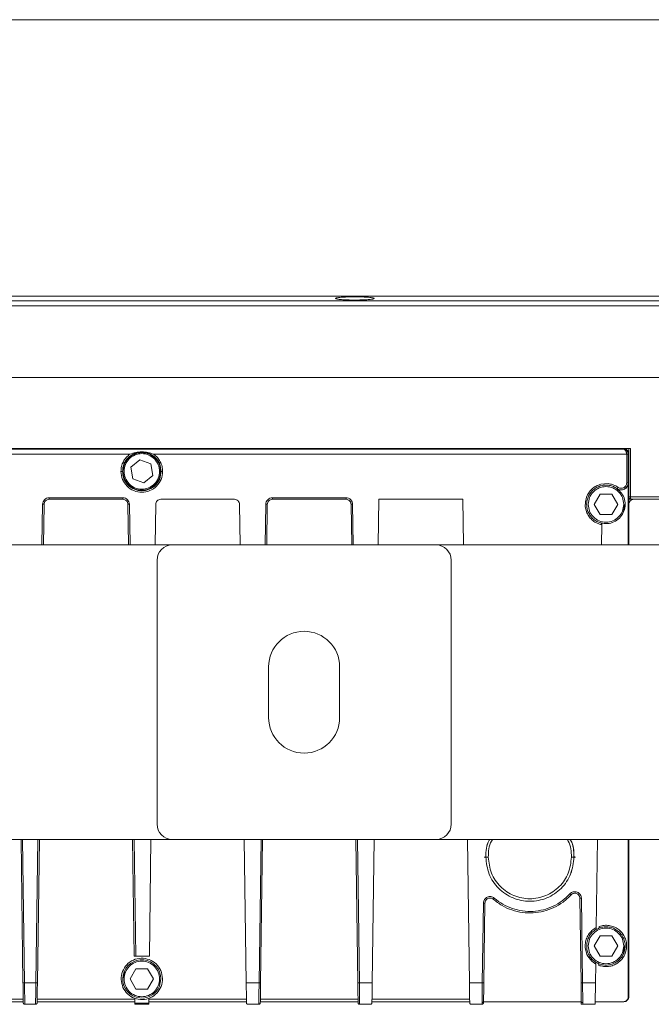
# Model space of a CAD drawing. Header units: millimetres. Extents: x -806 to 2023, y 502 to 1658.
# Tile 6 of 48: x 124 to 248, y 502 to 696. Entities that reach past the tile are written whole.
import ezdxf

# ---------------------------------------------------------------- set-up
doc = ezdxf.new("R2010")
doc.units = ezdxf.units.MM

# ---------------------------------------------------------------- blocks, each defined once
blk = doc.blocks.new('Drawing View11')
at = {"color": 7, "linetype": 'Continuous', "lineweight": 18}
for p, q in [((597.5, 57.25), (20.5, 57.25)), ((21.5, 2.75), (596.5, 2.75)), ((435.17, 2.33), (435.17, 2.32)), ((442.83, 2.32), (442.83, 2.33)), ((596.5, 1.84), (21.5, 1.84)), ((596.5, 0.85), (21.5, 0.85)), ((596.5, -13.25), (21.5, -13.25)), ((124.7, -27.25), (493.3, -27.25)), ((126.01, -27.26), (491.99, -27.26)), ((491.89, -27.36), (126.11, -27.36)), ((311.33, -28.36), (394.67, -28.36)), ((399.33, -28.36), (492.58, -28.36)), ((491.99, -27.26), (491.89, -27.36)), ((492.58, -28.36), (492.58, -34)), ((492.99, -28.26), (492.88, -28.37)), ((492.88, -28.37), (492.88, -34)), ((492.99, -37.25), (492.99, -28.26)), ((493, -27.25), (493, -36.75)), ((493.3, -27.25), (493.3, -36.75)), ((394.84, -30.93), (396.63, -29.47)), ((395.21, -33.21), (394.84, -30.93)), ((396.63, -29.47), (398.79, -30.29)), ((398.79, -30.29), (399.16, -32.57)), ((393.29, -31.75), (393.19, -31.75)), ((399.16, -32.57), (397.37, -34.03)), ((400.81, -31.75), (400.71, -31.75)), ((397.37, -34.03), (395.21, -33.21)), ((487.49, -34.27), (488.91, -34.16)), ((490.63, -34.73), (490.87, -34.89)), ((492.88, -34), (492.9, -34)), ((492.9, -46.25), (492.9, -34)), ((484.43, -37.73), (484.64, -36.85)), ((486.19, -38.25), (487.35, -36.25)), ((487.35, -36.25), (489.65, -36.25)), ((489.65, -36.25), (490.81, -38.25)), ((490.7, -35.13), (490.68, -35.13)), ((493.3, -36.75), (503.26, -36.75)), ((377.32, -46.25), (377.44, -38.23)), ((377.62, -46.25), (377.74, -38.24)), ((378.74, -36.95), (393.26, -36.95)), ((378.74, -37.25), (393.26, -37.25)), ((394.26, -38.24), (394.38, -46.25)), ((394.56, -38.23), (394.68, -46.25)), ((399.62, -46.25), (399.74, -38.24)), ((400.74, -37.25), (415.26, -37.25)), ((416.26, -38.24), (416.38, -46.25)), ((421.32, -46.25), (421.44, -38.23)), ((421.62, -46.25), (421.74, -38.24)), ((422.74, -36.95), (437.26, -36.95)), ((422.74, -37.25), (437.26, -37.25)), ((438.26, -38.24), (438.38, -46.25)), ((438.56, -38.23), (438.68, -46.25)), ((443.62, -46.25), (443.75, -37.25)), ((443.75, -37.25), (460.25, -37.25)), ((460.25, -37.25), (460.38, -46.25)), ((484.42, -38.76), (484.43, -37.73)), ((484.74, -39.91), (484.42, -38.76)), ((487.35, -40.25), (486.19, -38.25)), ((490.81, -38.25), (489.65, -40.25)), ((491.92, -39.67), (492.21, -38.25)), ((492.99, -37.25), (493.5, -37.25)), ((493, -38.25), (493, -37.25)), ((493, -46.25), (493, -38.25)), ((493.5, -37.25), (503.26, -37.25)), ((489.65, -40.25), (487.35, -40.25)), ((487.46, -41.88), (487.46, -41.91)), ((487.68, -42.24), (487.62, -46.25)), ((487.68, -42.24), (487.68, -42.18)), ((487.68, -42.18), (487.68, -42.24)), ((335, -46.25), (403, -46.25)), ((403, -46.25), (455, -46.25)), ((455, -46.25), (596.5, -46.25)), ((400, -101.25), (400, -49.25)), ((458, -49.25), (458, -101.25)), ((422, -80.25), (422, -70.25)), ((436, -70.25), (436, -80.25)), ((403, -104.25), (335, -104.25)), ((373.19, -104.25), (373.58, -132.52)), ((373.49, -104.25), (373.88, -132.52)), ((376.12, -132.52), (376.51, -104.25)), ((376.42, -132.52), (376.81, -104.25)), ((395.19, -104.25), (395.51, -127.25)), ((395.49, -104.25), (395.81, -127.25)), ((398.49, -127.25), (398.81, -104.25)), ((455, -104.25), (403, -104.25)), ((417.19, -104.25), (417.58, -132.52)), ((420.12, -132.52), (420.51, -104.25)), ((420.42, -132.52), (420.81, -104.25)), ((439.19, -104.25), (439.58, -132.52)), ((439.49, -104.25), (439.88, -132.52)), ((442.42, -132.52), (442.81, -104.25)), ((596.5, -104.25), (455, -104.25)), ((461.19, -104.25), (461.58, -132.52)), ((486.57, -121.63), (486.81, -104.25)), ((492.9, -135.25), (492.9, -104.25)), ((493, -125.75), (493, -104.25)), ((483.58, -132.52), (483.35, -115.84)), ((483.65, -115.84), (483.88, -132.52)), ((464.12, -132.52), (464.34, -116.8)), ((464.64, -116.8), (464.42, -132.52)), ((486.57, -122), (487, -121.78)), ((486.57, -121.97), (486.57, -122)), ((487, -121.78), (487, -121.79)), ((487.18, -121.51), (487.18, -121.4)), ((486.19, -125.25), (487.35, -123.25)), ((487.35, -123.25), (489.65, -123.25)), ((489.65, -123.25), (490.81, -125.25)), ((484.41, -125.54), (484.4, -125.25)), ((484.75, -126.91), (484.41, -125.54)), ((487.35, -127.25), (486.19, -125.25)), ((490.81, -125.25), (489.65, -127.25)), ((491.92, -126.67), (492.21, -125.25)), ((493, -135.25), (493, -125.75)), ((395.81, -127.25), (398.49, -127.25)), ((484.94, -127.29), (484.75, -126.91)), ((485.73, -128.28), (484.94, -127.29)), ((489.65, -127.25), (487.35, -127.25)), ((394.69, -131.75), (395.85, -129.75)), ((395.85, -129.75), (398.15, -129.75)), ((398.15, -129.75), (399.31, -131.75)), ((486.47, -128.82), (485.73, -128.28)), ((486.42, -132.52), (486.47, -128.82)), ((486.47, -128.62), (486.47, -128.74)), ((486.9, -128.67), (486.48, -128.44)), ((486.48, -128.44), (486.48, -128.48)), ((486.9, -128.67), (486.9, -128.67)), ((487.08, -129.07), (487.08, -128.95)), ((487.08, -128.95), (487.08, -128.95)), ((393.58, -130.33), (393.29, -131.75)), ((395.85, -133.75), (394.69, -131.75)), ((399.31, -131.75), (398.15, -133.75)), ((400.77, -131.75), (400.49, -133.19)), ((373.88, -132.52), (376.12, -132.52)), ((398.15, -133.75), (395.85, -133.75)), ((417.58, -132.52), (420.12, -132.52)), ((439.88, -132.52), (442.42, -132.52)), ((461.58, -132.52), (464.12, -132.52)), ((464.11, -133.05), (464.12, -132.52)), ((483.88, -132.52), (486.42, -132.52)), ((354.37, -135.75), (373.63, -135.75)), ((376.37, -135.75), (395.63, -135.75)), ((395.63, -135.75), (395.64, -136.52)), ((398.36, -136.52), (398.37, -135.75)), ((398.37, -135.75), (417.63, -135.75)), ((420.37, -135.75), (439.63, -135.75)), ((442.37, -135.75), (461.63, -135.75)), ((483.92, -135.6), (483.93, -136.43)), ((492.9, -135.25), (493, -135.25)), ((354.37, -136.25), (373.63, -136.25)), ((373.94, -136.75), (376.06, -136.75)), ((376.37, -136.25), (395.63, -136.25)), ((395.64, -136.52), (398.36, -136.52)), ((395.64, -136.52), (395.64, -136.75)), ((395.64, -136.75), (398.36, -136.75)), ((398.36, -136.52), (398.36, -136.75)), ((398.37, -136.25), (417.63, -136.25)), ((417.94, -136.75), (420.06, -136.75)), ((420.37, -136.25), (439.63, -136.25)), ((439.94, -136.75), (442.06, -136.75)), ((442.37, -136.25), (461.63, -136.25)), ((461.94, -136.75), (464.06, -136.75)), ((464.06, -136.75), (464.07, -136.43)), ((464.37, -136.14), (464.35, -136.25)), ((483.65, -136.25), (464.35, -136.25)), ((464.35, -136.25), (464.37, -136.25)), ((464.36, -136.45), (464.37, -136.25)), ((483.65, -136.25), (483.63, -136.14)), ((483.63, -136.25), (483.64, -136.75)), ((483.7, -136.34), (483.65, -136.25)), ((483.93, -136.43), (483.94, -136.75)), ((483.94, -136.75), (486.36, -136.75)), ((486.37, -136.25), (491.9, -136.25)), ((492, -136.25), (491.9, -136.25))]:
    blk.add_line(p, q, dxfattribs=at)
for centre, radius, start, end in [((403, -49.25), 3, 90, 180), ((455, -49.25), 3, 0, 90), ((429, -70.25), 7, 0, 180), ((429, -80.25), 7, 180, 0), ((403, -101.25), 3, 180, 270), ((455, -101.25), 3, 270, 0), ((397, -131.75), 3.77, 0, 337.5)]:
    blk.add_arc(centre, radius, start, end, dxfattribs=at)
for points, knots in [([(442.83, 2.33), (442.81, 2.36), (442.77, 2.41), (442.44, 2.47), (441.99, 2.53), (441.27, 2.59), (440.26, 2.64), (439, 2.66), (437.74, 2.64), (436.73, 2.59), (436.01, 2.53), (435.56, 2.47), (435.23, 2.41), (435.19, 2.36), (435.17, 2.33)], [0, 0, 0, 0, 0.077669, 0.151039, 0.220104, 0.284862, 0.400956, 0.5, 0.599027, 0.715116, 0.779874, 0.848944, 0.922321, 1, 1, 1, 1]), ([(435.17, 2.32), (435.2, 2.3), (435.26, 2.25), (435.63, 2.18), (436.33, 2.1), (437.51, 2.03), (438.95, 2.01), (440.4, 2.03), (441.62, 2.09), (442.35, 2.17), (442.73, 2.25), (442.79, 2.3), (442.83, 2.32)], [0, 0, 0, 0, 0.075226, 0.14173, 0.248217, 0.375045, 0.495615, 0.617415, 0.745179, 0.854476, 0.922758, 1, 1, 1, 1]), ([(394.67, -28.36), (395.04, -28.23), (395.8, -27.96), (396.59, -27.91), (397, -27.89)], [0, 0, 0, 0, 0.492727, 1, 1, 1, 1]), ([(397, -27.89), (397.41, -27.91), (398.2, -27.96), (398.96, -28.23), (399.33, -28.36)], [0, 0, 0, 0, 0.507264, 1, 1, 1, 1]), ([(491.89, -27.36), (492, -27.38), (492.24, -27.4), (492.51, -27.57), (492.69, -27.77), (492.79, -27.95), (492.87, -28.15), (492.88, -28.3), (492.88, -28.37)], [0, 0, 0, 0, 0.246727, 0.494531, 0.625783, 0.745857, 0.875288, 1, 1, 1, 1]), ([(491.89, -27.36), (491.98, -27.38), (492.17, -27.41), (492.37, -27.63), (492.48, -27.85), (492.54, -28.01), (492.57, -28.19), (492.58, -28.31), (492.58, -28.36)], [0, 0, 0, 0, 0.2884967, 0.5658859, 0.6846645, 0.7957849, 0.9004267, 1, 1, 1, 1]), ([(491.99, -27.26), (492.12, -27.27), (492.31, -27.29), (492.54, -27.42), (492.7, -27.55), (492.83, -27.71), (492.96, -27.94), (492.98, -28.13), (492.99, -28.26)], [0, 0, 0, 0, 0.2394465, 0.3695516, 0.5000002, 0.6301042, 0.7605535, 1, 1, 1, 1]), ([(488.91, -34.16), (489.22, -34.21), (489.82, -34.3), (490.37, -34.59), (490.63, -34.73)], [0, 0, 0, 0, 0.507611, 1, 1, 1, 1]), ([(490.7, -35.13), (490.81, -35.19), (491.03, -35.32), (491.41, -35.4), (491.78, -35.37), (492.14, -35.24), (492.45, -35.02), (492.69, -34.73), (492.85, -34.38), (492.87, -34.13), (492.88, -34)], [0, 0, 0, 0, 0.124999, 0.249998, 0.374998, 0.499998, 0.624998, 0.749998, 0.874999, 1, 1, 1, 1]), ([(490.87, -34.89), (490.96, -34.94), (491.13, -35.04), (491.43, -35.09), (491.73, -35.07), (492.01, -34.97), (492.25, -34.8), (492.43, -34.57), (492.56, -34.3), (492.57, -34.1), (492.58, -34)], [0, 0, 0, 0, 0.128326, 0.251689, 0.377756, 0.503069, 0.627301, 0.753522, 0.874646, 1, 1, 1, 1]), ([(493, -36.75), (493, -36.78), (493.01, -36.85), (493.03, -36.94), (493.08, -37.03), (493.16, -37.12), (493.26, -37.2), (493.38, -37.24), (493.46, -37.25), (493.5, -37.25)], [0, 0, 0, 0, 0.1155854, 0.235131, 0.3592501, 0.4884908, 0.7010327, 0.8397793, 1, 1, 1, 1]), ([(493.3, -36.75), (493.3, -36.78), (493.3, -36.85), (493.31, -36.94), (493.33, -37.03), (493.36, -37.12), (493.41, -37.2), (493.45, -37.24), (493.48, -37.25), (493.5, -37.25)], [0, 0, 0, 0, 0.1155697, 0.2351101, 0.3592344, 0.4884903, 0.7009975, 0.8397529, 1, 1, 1, 1]), ([(487.68, -42.24), (487.36, -42.16), (486.72, -42), (485.89, -41.47), (485.2, -40.78), (484.9, -40.2), (484.74, -39.91)], [0, 0, 0, 0, 0.253844, 0.502451, 0.74998, 1, 1, 1, 1]), ([(487.68, -42.24), (487.68, -42.23), (487.68, -42.19), (487.67, -42.11), (487.63, -42.03), (487.58, -41.98), (487.52, -41.94), (487.49, -41.92), (487.46, -41.91)], [0, 0, 0, 0, 0.106046, 0.21731, 0.461955, 0.679357, 0.79958, 1, 1, 1, 1]), ([(464.8, -107.75), (464.83, -106.56), (464.86, -105.3), (465.54, -104.31), (465.58, -104.25)], [0, 0, 0, 0, 0.942484, 1, 1, 1, 1]), ([(465.59, -104.25), (465.55, -104.31), (464.87, -105.3), (464.84, -106.56), (464.81, -107.75)], [0, 0, 0, 0, 0.05811, 1, 1, 1, 1]), ([(465.3, -107.75), (465.34, -106.63), (465.39, -105.37), (466.09, -104.37), (466.17, -104.25)], [0, 0, 0, 0, 0.879754, 1, 1, 1, 1]), ([(480.83, -104.25), (480.91, -104.37), (481.61, -105.37), (481.66, -106.63), (481.7, -107.75)], [0, 0, 0, 0, 0.120246, 1, 1, 1, 1]), ([(482.19, -107.75), (482.16, -106.56), (482.13, -105.3), (481.45, -104.31), (481.41, -104.25)], [0, 0, 0, 0, 0.94189, 1, 1, 1, 1]), ([(481.42, -104.25), (481.46, -104.31), (482.14, -105.3), (482.17, -106.56), (482.2, -107.75)], [0, 0, 0, 0, 0.057516, 1, 1, 1, 1]), ([(484.41, -124.96), (484.46, -124.62), (484.56, -123.93), (485.03, -122.99), (485.7, -122.18), (486.28, -121.81), (486.57, -121.63)], [0, 0, 0, 0, 0.250055, 0.500038, 0.750011, 1, 1, 1, 1]), ([(486.57, -121.63), (486.57, -121.67), (486.57, -121.75), (486.57, -121.85), (486.57, -121.9), (486.57, -121.94), (486.57, -121.96), (486.57, -121.97), (486.57, -121.97)], [0, 0, 0, 0, 0.257927, 0.50488, 0.628144, 0.753656, 0.87856, 1, 1, 1, 1]), ([(487.18, -121.51), (487.18, -121.54), (487.17, -121.6), (487.13, -121.68), (487.08, -121.74), (487.03, -121.77), (487, -121.79)], [0, 0, 0, 0, 0.2102762, 0.459982, 0.6847982, 1, 1, 1, 1]), ([(484.4, -125.25), (484.4, -125.21), (484.4, -125.11), (484.4, -125.02), (484.41, -124.96)], [0, 0, 0, 0, 0.370368, 1, 1, 1, 1]), ([(395.51, -127.25), (395.51, -127.25), (395.52, -127.25), (395.56, -127.25), (395.62, -127.25), (395.67, -127.25), (395.74, -127.25), (395.78, -127.25), (395.81, -127.25)], [0, 0, 0, 0, 0.1986078, 0.4309949, 0.5604693, 0.6984657, 0.844978, 1, 1, 1, 1]), ([(486.47, -128.82), (486.47, -128.77), (486.47, -128.69), (486.47, -128.6), (486.48, -128.54), (486.48, -128.5), (486.48, -128.48), (486.48, -128.48), (486.48, -128.48)], [0, 0, 0, 0, 0.25473, 0.501599, 0.639367, 0.767545, 0.887315, 1, 1, 1, 1]), ([(487.08, -128.95), (487.08, -128.92), (487.07, -128.86), (487.04, -128.79), (486.98, -128.72), (486.93, -128.69), (486.9, -128.67)], [0, 0, 0, 0, 0.207608, 0.456626, 0.679984, 1, 1, 1, 1]), ([(373.88, -132.52), (373.89, -132.94), (373.9, -133.78), (373.91, -134.96), (373.93, -136), (373.93, -136.5), (373.94, -136.75)], [0, 0, 0, 0, 0.25, 0.500001, 0.750001, 1, 1, 1, 1]), ([(417.58, -132.52), (417.59, -132.98), (417.6, -133.85), (417.62, -135.27), (417.63, -136.01), (417.64, -136.45)], [0, 0, 0, 0, 0.309276, 0.579408, 1, 1, 1, 1]), ([(439.88, -132.52), (439.89, -132.94), (439.9, -133.78), (439.91, -134.96), (439.93, -136), (439.93, -136.5), (439.94, -136.75)], [0, 0, 0, 0, 0.25, 0.500001, 0.750001, 1, 1, 1, 1]), ([(461.58, -132.52), (461.59, -132.98), (461.6, -133.85), (461.62, -135.27), (461.63, -136.01), (461.64, -136.45)], [0, 0, 0, 0, 0.309276, 0.579408, 1, 1, 1, 1]), ([(464.07, -136.43), (464.07, -136.21), (464.08, -135.77), (464.09, -134.94), (464.1, -134.03), (464.11, -133.38), (464.11, -133.05)], [0, 0, 0, 0, 0.25, 0.5, 0.75, 1, 1, 1, 1]), ([(483.63, -136.14), (483.63, -135.9), (483.62, -135.43), (483.61, -134.53), (483.59, -133.55), (483.59, -132.86), (483.58, -132.52)], [0, 0, 0, 0, 0.249999, 0.499999, 0.749999, 1, 1, 1, 1]), ([(483.88, -132.52), (483.89, -133.07), (483.9, -134.19), (483.91, -135.13), (483.92, -135.6)], [0, 0, 0, 0, 0.5, 1, 1, 1, 1]), ([(376.06, -136.75), (376.07, -136.53), (376.07, -136.1), (376.08, -135.48), (376.08, -135.17)], [0, 0, 0, 0, 0.5, 1, 1, 1, 1]), ([(420.06, -136.75), (420.07, -136.53), (420.07, -136.1), (420.08, -135.49), (420.08, -135.19)], [0, 0, 0, 0, 0.5, 1, 1, 1, 1]), ([(491.9, -136.25), (492.03, -136.24), (492.29, -136.21), (492.62, -135.97), (492.86, -135.65), (492.88, -135.38), (492.9, -135.25)], [0, 0, 0, 0, 0.249401, 0.499908, 0.749405, 1, 1, 1, 1]), ([(493, -135.25), (492.99, -135.38), (492.96, -135.64), (492.72, -135.97), (492.4, -136.21), (492.13, -136.24), (492, -136.25)], [0, 0, 0, 0, 0.249397, 0.499903, 0.749401, 1, 1, 1, 1]), ([(373.64, -136.45), (373.64, -136.48), (373.64, -136.52), (373.67, -136.6), (373.72, -136.67), (373.82, -136.74), (373.9, -136.75), (373.94, -136.75)], [0, 0, 0, 0, 0.152619, 0.289417, 0.514593, 0.762995, 1, 1, 1, 1]), ([(376.06, -136.75), (376.1, -136.75), (376.16, -136.74), (376.23, -136.7), (376.29, -136.66), (376.33, -136.59), (376.36, -136.52), (376.36, -136.48), (376.36, -136.45)], [0, 0, 0, 0, 0.2388538, 0.3630362, 0.4903838, 0.7134251, 0.8488869, 1, 1, 1, 1]), ([(417.64, -136.45), (417.64, -136.5), (417.65, -136.57), (417.71, -136.66), (417.77, -136.7), (417.82, -136.73), (417.88, -136.75), (417.92, -136.75), (417.94, -136.75)], [0, 0, 0, 0, 0.3233979, 0.5918912, 0.7107395, 0.8155666, 0.9108849, 1, 1, 1, 1]), ([(420.06, -136.75), (420.1, -136.75), (420.16, -136.74), (420.23, -136.7), (420.29, -136.66), (420.33, -136.59), (420.36, -136.52), (420.36, -136.48), (420.36, -136.45)], [0, 0, 0, 0, 0.238858, 0.363039, 0.490384, 0.713425, 0.848887, 1, 1, 1, 1]), ([(439.64, -136.45), (439.64, -136.48), (439.64, -136.52), (439.67, -136.6), (439.72, -136.67), (439.82, -136.74), (439.9, -136.75), (439.94, -136.75)], [0, 0, 0, 0, 0.152619, 0.289418, 0.514592, 0.762987, 1, 1, 1, 1]), ([(442.06, -136.75), (442.08, -136.75), (442.12, -136.75), (442.18, -136.73), (442.23, -136.7), (442.29, -136.66), (442.35, -136.57), (442.36, -136.5), (442.36, -136.45)], [0, 0, 0, 0, 0.088522, 0.18333, 0.288953, 0.408022, 0.676567, 1, 1, 1, 1]), ([(461.64, -136.45), (461.64, -136.5), (461.65, -136.57), (461.71, -136.66), (461.77, -136.7), (461.82, -136.73), (461.88, -136.75), (461.92, -136.75), (461.94, -136.75)], [0, 0, 0, 0, 0.323398, 0.591891, 0.710739, 0.815566, 0.910885, 1, 1, 1, 1]), ([(464.06, -136.75), (464.1, -136.75), (464.16, -136.74), (464.23, -136.7), (464.29, -136.65), (464.35, -136.57), (464.36, -136.49), (464.36, -136.45)], [0, 0, 0, 0, 0.237054, 0.36196, 0.491135, 0.74222, 1, 1, 1, 1]), ([(464.07, -136.43), (464.1, -136.42), (464.16, -136.42), (464.25, -136.39), (464.32, -136.33), (464.34, -136.28), (464.35, -136.25)], [0, 0, 0, 0, 0.2419184, 0.5069383, 0.7414756, 1, 1, 1, 1]), ([(483.64, -136.75), (483.64, -136.75), (483.65, -136.75), (483.7, -136.75), (483.76, -136.75), (483.81, -136.75), (483.87, -136.75), (483.92, -136.75), (483.94, -136.75)], [0, 0, 0, 0, 0.337646, 0.598623, 0.721449, 0.826518, 0.917401, 1, 1, 1, 1]), ([(483.93, -136.43), (483.92, -136.42), (483.87, -136.42), (483.8, -136.41), (483.74, -136.37), (483.71, -136.35), (483.7, -136.34)], [0, 0, 0, 0, 0.169454, 0.498024, 0.777849, 1, 1, 1, 1])]:
    blk.add_open_spline(points, degree=3, knots=knots, dxfattribs=at)
for points in [[(392.89, -31.75), (392.91, -31.42), (392.96, -30.75), (393.33, -29.82), (393.89, -28.98), (394.41, -28.57), (394.67, -28.36)], [(393.19, -31.75), (393.25, -31.25), (393.36, -30.25), (394.24, -28.99), (395.5, -28.14), (397, -27.84), (398.5, -28.14), (399.76, -28.99), (400.64, -30.25), (400.75, -31.25), (400.81, -31.75)], [(400.71, -31.75), (400.65, -31.27), (400.54, -30.3), (399.68, -29.06), (398.46, -28.24), (397, -27.95), (395.54, -28.24), (394.32, -29.06), (393.46, -30.3), (393.35, -31.27), (393.29, -31.75)], [(394.28, -33.96), (394.04, -33.57), (393.54, -32.79), (393.43, -31.38), (393.84, -30.04), (394.73, -28.96), (395.97, -28.31), (397.36, -28.18), (398.73, -28.58), (399.39, -29.22), (399.72, -29.54)], [(399.33, -28.36), (399.59, -28.57), (400.11, -28.98), (400.67, -29.82), (401.04, -30.75), (401.09, -31.42), (401.11, -31.75)], [(492.58, -28.36), (492.62, -28.36), (492.7, -28.36), (492.8, -28.37), (492.87, -28.37), (492.88, -28.37), (492.88, -28.37)], [(399.72, -29.54), (399.96, -29.93), (400.46, -30.71), (400.57, -32.12), (400.16, -33.46), (399.27, -34.54), (398.03, -35.19), (396.64, -35.32), (395.27, -34.92), (394.61, -34.28), (394.28, -33.96)], [(401.11, -31.75), (401.05, -32.29), (400.92, -33.36), (399.97, -34.73), (398.62, -35.64), (397, -35.97), (395.38, -35.64), (394.03, -34.73), (393.08, -33.36), (392.95, -32.29), (392.89, -31.75)], [(392.89, -31.75), (392.93, -31.75), (393.01, -31.75), (393.11, -31.75), (393.18, -31.75), (393.19, -31.75), (393.19, -31.75)], [(400.81, -31.75), (400.75, -32.25), (400.64, -33.25), (399.76, -34.51), (398.5, -35.36), (397, -35.66), (395.5, -35.36), (394.24, -34.51), (393.36, -33.25), (393.25, -32.25), (393.19, -31.75)], [(393.29, -31.75), (393.35, -32.23), (393.46, -33.2), (394.32, -34.44), (395.54, -35.26), (397, -35.55), (398.46, -35.26), (399.68, -34.44), (400.54, -33.2), (400.65, -32.23), (400.71, -31.75)], [(400.81, -31.75), (400.81, -31.75), (400.82, -31.75), (400.89, -31.75), (400.99, -31.75), (401.07, -31.75), (401.11, -31.75)], [(484.64, -36.85), (484.77, -36.54), (485.05, -35.93), (485.72, -35.18), (486.54, -34.58), (487.18, -34.37), (487.49, -34.27)], [(487.46, -41.91), (487.2, -41.82), (486.68, -41.64), (486, -41.16), (485.43, -40.55), (485, -39.83), (484.74, -39.04), (484.66, -38.21), (484.76, -37.38), (485.04, -36.6), (485.47, -35.89), (486.06, -35.29), (486.75, -34.83), (487.53, -34.54), (488.36, -34.41), (489.19, -34.48), (489.99, -34.7), (490.46, -34.99), (490.7, -35.14)], [(485, -38.25), (485.05, -37.79), (485.16, -36.88), (485.97, -35.71), (487.12, -34.93), (488.5, -34.66), (489.88, -34.93), (491.03, -35.71), (491.84, -36.88), (491.95, -37.79), (492, -38.25)], [(490.68, -35.13), (490.79, -35.2), (491.01, -35.33), (491.39, -35.41), (491.78, -35.39), (492.14, -35.26), (492.46, -35.04), (492.7, -34.74), (492.86, -34.39), (492.89, -34.13), (492.9, -34)], [(490.87, -34.89), (490.85, -34.92), (490.81, -34.98), (490.75, -35.06), (490.71, -35.12), (490.71, -35.13), (490.7, -35.13)], [(492.58, -34), (492.62, -34), (492.7, -34), (492.8, -34), (492.87, -34), (492.88, -34), (492.88, -34)], [(490.67, -35.15), (491, -35.45), (491.68, -36.03), (492.23, -37.27), (492.34, -38.61), (491.98, -39.91), (491.2, -41.01), (490.09, -41.76), (488.78, -42.12), (487.9, -41.96), (487.46, -41.88)], [(493, -36.75), (493, -36.75), (493.01, -36.75), (493.08, -36.75), (493.18, -36.75), (493.26, -36.75), (493.3, -36.75)], [(377.44, -38.23), (377.46, -38.06), (377.5, -37.73), (377.8, -37.3), (378.23, -37.01), (378.57, -36.97), (378.74, -36.95)], [(377.44, -38.23), (377.48, -38.23), (377.55, -38.23), (377.65, -38.23), (377.72, -38.24), (377.73, -38.24), (377.74, -38.24)], [(377.74, -38.24), (377.75, -38.11), (377.79, -37.85), (378.02, -37.52), (378.35, -37.29), (378.61, -37.26), (378.74, -37.25)], [(378.74, -36.95), (378.74, -36.99), (378.74, -37.07), (378.74, -37.17), (378.74, -37.24), (378.74, -37.25), (378.74, -37.25)], [(393.26, -36.95), (393.43, -36.97), (393.77, -37.01), (394.2, -37.3), (394.5, -37.73), (394.54, -38.06), (394.56, -38.23)], [(393.26, -36.95), (393.26, -36.99), (393.26, -37.07), (393.26, -37.17), (393.26, -37.24), (393.26, -37.25), (393.26, -37.25)], [(393.26, -37.25), (393.39, -37.26), (393.65, -37.29), (393.98, -37.52), (394.21, -37.85), (394.25, -38.11), (394.26, -38.24)], [(394.56, -38.23), (394.52, -38.23), (394.45, -38.23), (394.35, -38.23), (394.28, -38.24), (394.27, -38.24), (394.26, -38.24)], [(399.74, -38.24), (399.75, -38.11), (399.79, -37.85), (400.02, -37.52), (400.35, -37.29), (400.61, -37.26), (400.74, -37.25)], [(415.26, -37.25), (415.39, -37.26), (415.65, -37.29), (415.98, -37.52), (416.21, -37.85), (416.25, -38.11), (416.26, -38.24)], [(421.44, -38.23), (421.46, -38.06), (421.5, -37.73), (421.8, -37.3), (422.23, -37.01), (422.57, -36.97), (422.74, -36.95)], [(421.44, -38.23), (421.48, -38.23), (421.55, -38.23), (421.65, -38.23), (421.72, -38.24), (421.73, -38.24), (421.74, -38.24)], [(421.74, -38.24), (421.75, -38.11), (421.79, -37.85), (422.02, -37.52), (422.35, -37.29), (422.61, -37.26), (422.74, -37.25)], [(422.74, -36.95), (422.74, -36.99), (422.74, -37.07), (422.74, -37.17), (422.74, -37.24), (422.74, -37.25), (422.74, -37.25)], [(437.26, -36.95), (437.43, -36.97), (437.77, -37.01), (438.2, -37.3), (438.5, -37.73), (438.54, -38.06), (438.56, -38.23)], [(437.26, -36.95), (437.26, -36.99), (437.26, -37.07), (437.26, -37.17), (437.26, -37.24), (437.26, -37.25), (437.26, -37.25)], [(437.26, -37.25), (437.39, -37.26), (437.65, -37.29), (437.98, -37.52), (438.21, -37.85), (438.25, -38.11), (438.26, -38.24)], [(438.56, -38.23), (438.52, -38.23), (438.45, -38.23), (438.35, -38.23), (438.28, -38.24), (438.27, -38.24), (438.26, -38.24)], [(492, -38.25), (491.95, -38.71), (491.84, -39.62), (491.03, -40.79), (489.88, -41.57), (488.5, -41.84), (487.12, -41.57), (485.97, -40.79), (485.16, -39.62), (485.05, -38.71), (485, -38.25)], [(493, -38.25), (493.02, -38.12), (493.05, -37.86), (493.28, -37.53), (493.61, -37.3), (493.87, -37.27), (494, -37.25)], [(487.46, -41.88), (487.49, -41.9), (487.56, -41.92), (487.63, -41.99), (487.67, -42.08), (487.68, -42.14), (487.68, -42.18)], [(464.51, -107.75), (464.55, -107.75), (464.63, -107.75), (464.73, -107.75), (464.8, -107.75), (464.81, -107.75), (464.81, -107.75)], [(465.3, -107.75), (465.24, -107.75), (465.1, -107.75), (464.94, -107.75), (464.82, -107.75), (464.81, -107.75), (464.8, -107.75)], [(482.2, -107.75), (482.07, -108.89), (481.8, -111.16), (479.79, -114.06), (476.92, -115.99), (473.5, -116.67), (470.08, -115.99), (467.21, -114.06), (465.2, -111.16), (464.93, -108.89), (464.8, -107.75)], [(464.81, -107.75), (464.94, -108.89), (465.2, -111.16), (467.21, -114.06), (470.08, -115.99), (473.5, -116.67), (476.92, -115.99), (479.79, -114.06), (481.8, -111.16), (482.06, -108.89), (482.19, -107.75)], [(481.7, -107.75), (481.57, -108.82), (481.33, -110.97), (479.43, -113.7), (476.72, -115.52), (473.5, -116.16), (470.28, -115.52), (467.57, -113.7), (465.67, -110.97), (465.43, -108.82), (465.3, -107.75)], [(482.2, -107.75), (482.19, -107.75), (482.18, -107.75), (482.06, -107.75), (481.9, -107.75), (481.76, -107.75), (481.7, -107.75)], [(482.19, -107.75), (482.19, -107.75), (482.2, -107.75), (482.27, -107.75), (482.37, -107.75), (482.45, -107.75), (482.49, -107.75)], [(464.34, -116.8), (464.35, -116.68), (464.37, -116.43), (464.54, -116.09), (464.78, -115.81), (465.1, -115.61), (465.46, -115.51), (465.83, -115.51), (466.19, -115.62), (466.39, -115.76), (466.49, -115.83)], [(464.64, -116.8), (464.65, -116.71), (464.67, -116.52), (464.79, -116.26), (464.98, -116.04), (465.22, -115.89), (465.5, -115.81), (465.79, -115.81), (466.06, -115.89), (466.22, -116.01), (466.29, -116.06)], [(466.29, -116.06), (466.85, -116.49), (467.98, -117.36), (469.93, -118.22), (472, -118.72), (474.13, -118.8), (476.24, -118.47), (478.24, -117.75), (480.09, -116.67), (481.1, -115.68), (481.61, -115.18)], [(466.49, -115.83), (466.46, -115.86), (466.41, -115.92), (466.35, -116), (466.3, -116.05), (466.3, -116.06), (466.29, -116.06)], [(466.49, -115.83), (467.04, -116.26), (468.13, -117.1), (470.03, -117.94), (472.04, -118.42), (474.12, -118.5), (476.17, -118.18), (478.11, -117.47), (479.91, -116.42), (480.9, -115.46), (481.39, -114.98)], [(481.39, -114.98), (481.48, -114.89), (481.68, -114.72), (482.04, -114.57), (482.43, -114.54), (482.82, -114.62), (483.16, -114.82), (483.43, -115.1), (483.61, -115.45), (483.63, -115.71), (483.65, -115.84)], [(481.39, -114.98), (481.42, -115.01), (481.48, -115.06), (481.55, -115.13), (481.6, -115.17), (481.61, -115.18), (481.61, -115.18)], [(481.61, -115.18), (481.68, -115.11), (481.83, -114.98), (482.11, -114.87), (482.41, -114.84), (482.71, -114.91), (482.97, -115.06), (483.18, -115.28), (483.32, -115.55), (483.34, -115.74), (483.35, -115.84)], [(483.65, -115.84), (483.61, -115.84), (483.53, -115.84), (483.43, -115.84), (483.36, -115.84), (483.35, -115.84), (483.35, -115.84)], [(464.34, -116.8), (464.38, -116.8), (464.46, -116.8), (464.56, -116.8), (464.63, -116.8), (464.63, -116.8), (464.64, -116.8)], [(486.48, -128.48), (486.21, -128.28), (485.69, -127.9), (485.12, -127.09), (484.76, -126.17), (484.65, -125.2), (484.79, -124.22), (485.17, -123.32), (485.76, -122.53), (486.3, -122.15), (486.57, -121.97)], [(485, -125.25), (485.05, -124.79), (485.16, -123.88), (485.97, -122.71), (487.12, -121.93), (488.5, -121.66), (489.88, -121.93), (491.03, -122.71), (491.84, -123.88), (491.95, -124.79), (492, -125.25)], [(487, -121.79), (487.3, -121.68), (487.89, -121.48), (488.84, -121.46), (489.77, -121.65), (490.61, -122.08), (491.33, -122.7), (491.87, -123.47), (492.21, -124.36), (492.31, -125.3), (492.18, -126.24), (491.82, -127.12), (491.26, -127.88), (490.53, -128.48), (489.67, -128.88), (488.74, -129.05), (487.78, -129.01), (487.2, -128.78), (486.9, -128.67)], [(487, -121.78), (487.03, -121.77), (487.08, -121.74), (487.13, -121.68), (487.17, -121.6), (487.18, -121.54), (487.18, -121.51)], [(487.18, -121.4), (487.5, -121.31), (488.13, -121.14), (489.11, -121.19), (490.06, -121.44), (490.92, -121.92), (491.64, -122.59), (492.18, -123.41), (492.51, -124.33), (492.61, -125.31), (492.48, -126.28), (492.12, -127.19), (491.56, -128), (490.82, -128.64), (489.95, -129.1), (489, -129.33), (488.01, -129.34), (487.39, -129.16), (487.08, -129.07)], [(492, -125.25), (491.95, -125.71), (491.84, -126.62), (491.03, -127.79), (489.88, -128.57), (488.5, -128.84), (487.12, -128.57), (485.97, -127.79), (485.16, -126.62), (485.05, -125.71), (485, -125.25)], [(393.28, -133.41), (393.12, -132.89), (392.8, -131.87), (393.11, -130.25), (393.97, -128.87), (395.3, -127.93), (396.89, -127.57), (398.5, -127.85), (399.88, -128.72), (400.82, -130.05), (401.18, -131.64), (400.9, -133.25), (400.03, -134.63), (398.7, -135.57), (397.11, -135.93), (395.51, -135.65), (394.1, -134.79), (393.55, -133.87), (393.28, -133.41)], [(393.5, -131.75), (393.55, -131.29), (393.66, -130.38), (394.47, -129.21), (395.62, -128.43), (397, -128.16), (398.38, -128.43), (399.53, -129.21), (400.34, -130.38), (400.45, -131.29), (400.5, -131.75)], [(487.08, -128.95), (487.08, -128.92), (487.07, -128.86), (487.03, -128.79), (486.98, -128.72), (486.93, -128.69), (486.9, -128.67)], [(400.5, -131.75), (400.45, -132.21), (400.34, -133.12), (399.53, -134.29), (398.38, -135.07), (397, -135.34), (395.62, -135.07), (394.47, -134.29), (393.66, -133.12), (393.55, -132.21), (393.5, -131.75)], [(373.58, -132.52), (373.58, -132.52), (373.59, -132.52), (373.66, -132.52), (373.76, -132.52), (373.84, -132.52), (373.88, -132.52)], [(373.58, -132.52), (373.59, -132.91), (373.6, -133.69), (373.61, -134.78), (373.63, -135.75), (373.63, -136.22), (373.64, -136.45)], [(376.08, -135.17), (376.09, -134.76), (376.1, -133.93), (376.11, -132.99), (376.12, -132.52)], [(376.12, -132.52), (376.16, -132.52), (376.24, -132.52), (376.34, -132.52), (376.41, -132.52), (376.42, -132.52), (376.42, -132.52)], [(376.42, -132.52), (376.41, -132.91), (376.4, -133.69), (376.39, -134.78), (376.37, -135.75), (376.37, -136.22), (376.36, -136.45)], [(420.08, -135.19), (420.09, -134.77), (420.1, -133.93), (420.11, -132.99), (420.12, -132.52)], [(420.12, -132.52), (420.16, -132.52), (420.24, -132.52), (420.34, -132.52), (420.41, -132.52), (420.42, -132.52), (420.42, -132.52)], [(420.42, -132.52), (420.41, -132.91), (420.4, -133.69), (420.39, -134.78), (420.37, -135.75), (420.37, -136.22), (420.36, -136.45)], [(439.58, -132.52), (439.58, -132.52), (439.59, -132.52), (439.66, -132.52), (439.76, -132.52), (439.84, -132.52), (439.88, -132.52)], [(439.58, -132.52), (439.59, -132.91), (439.6, -133.69), (439.61, -134.78), (439.63, -135.75), (439.63, -136.22), (439.64, -136.45)], [(442.42, -132.52), (442.42, -132.89), (442.41, -133.65), (442.39, -134.72), (442.38, -135.7), (442.37, -136.2), (442.36, -136.45)], [(464.12, -132.52), (464.16, -132.52), (464.24, -132.52), (464.34, -132.52), (464.41, -132.52), (464.42, -132.52), (464.42, -132.52)], [(464.42, -132.52), (464.41, -132.86), (464.41, -133.55), (464.39, -134.53), (464.38, -135.43), (464.37, -135.9), (464.37, -136.14)], [(483.58, -132.52), (483.58, -132.52), (483.59, -132.52), (483.66, -132.52), (483.76, -132.52), (483.84, -132.52), (483.88, -132.52)], [(486.36, -136.75), (486.37, -136.5), (486.38, -136), (486.39, -134.96), (486.41, -133.78), (486.42, -132.94), (486.42, -132.52)]]:
    blk.add_open_spline(points, degree=3, dxfattribs=at)

msp = doc.modelspace()

# ---------------------------------------------------------------- block references
at = {"color": 7, "linetype": 'Continuous', "lineweight": 18}
msp.add_blockref('Drawing View11', (-249.2, 638.89), dxfattribs=at)

doc.saveas('drawing.dxf')
